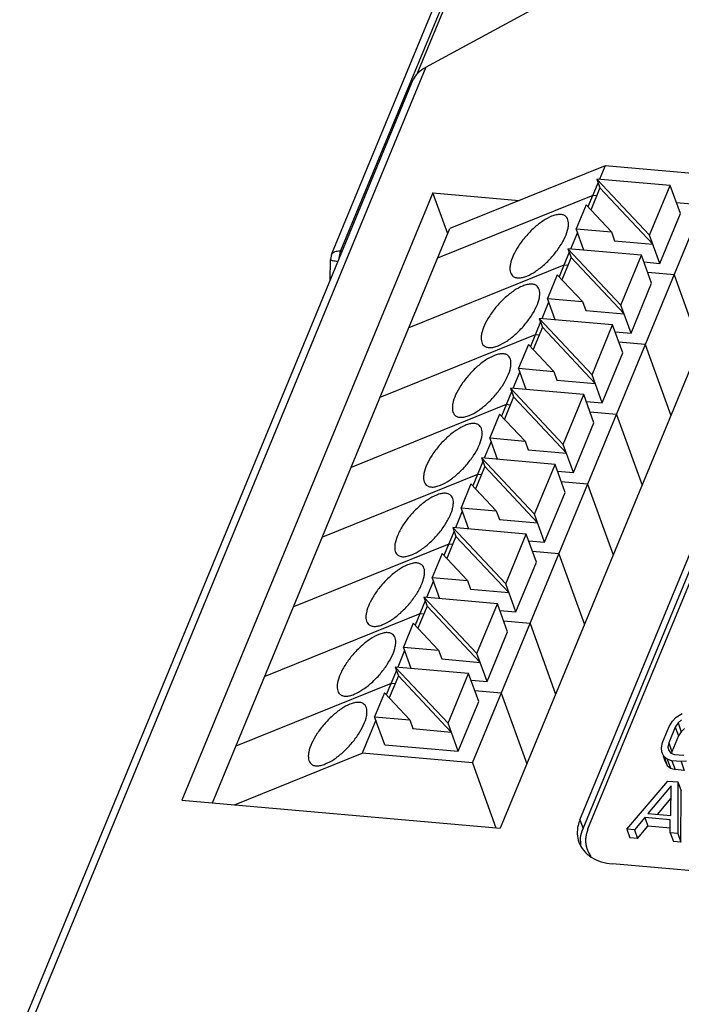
# Model space of a CAD drawing. Header units: millimetres. Extents: x -2787 to 4673, y -54 to 2046.
# Tile 78 of 124: x 1177 to 1202, y 413 to 450. Entities that reach past the tile are written whole.
import ezdxf

# ---------------------------------------------------------------- set-up
doc = ezdxf.new("R2010")
doc.units = ezdxf.units.MM
doc.header["$LTSCALE"] = 81.675
doc.layers.get('0').update_dxf_attribs({"linetype": 'CONTINUOUS'})

msp = doc.modelspace()

# ---------------------------------------------------------------- linework, layer by layer
at = {"color": 3}
for p, q in [((1188.754, 441.086), (1217.017, 509.447)), ((1217.36, 509.585), (1189.097, 441.224)), ((1191.978, 447.874), (1210.608, 492.936)), ((1192.307, 448.131), (1203.767, 454.348)), ((1192.307, 448.131), (1177.375, 412.014)), ((1177.032, 411.876), (1191.828, 447.663)), ((1199.038, 444.429), (1193.206, 442.074)), ((1199.038, 444.429), (1198.826, 443.917)), ((1203.18, 444.065), (1199.038, 444.429)), ((1194.054, 421.991), (1203.18, 444.065)), ((1198.728, 443.926), (1198.847, 443.596)), ((1200.716, 441.812), (1198.728, 443.926)), ((1201.49, 443.683), (1198.728, 443.926)), ((1198.775, 443.795), (1198.396, 442.877)), ((1198.847, 443.596), (1198.503, 442.763)), ((1198.847, 443.596), (1200.836, 441.483)), ((1200.716, 441.812), (1201.49, 443.683)), ((1201.871, 442.629), (1201.49, 443.683)), ((1192.566, 443.41), (1183.131, 420.588)), ((1193.123, 441.873), (1192.566, 443.41)), ((1192.566, 443.41), (1195.808, 443.125)), ((1198.574, 443.307), (1192.742, 440.951)), ((1198.722, 443.294), (1198.574, 443.307)), ((1198.325, 442.952), (1197.955, 442.055)), ((1198.325, 442.952), (1199.278, 441.938)), ((1202.716, 442.942), (1201.726, 443.03)), ((1201.098, 440.758), (1201.871, 442.629)), ((1184.281, 420.487), (1193.206, 442.074)), ((1204.534, 442.357), (1195.099, 419.536)), ((1198.002, 441.924), (1197.743, 441.298)), ((1198.245, 441.254), (1197.955, 442.055)), ((1197.955, 442.055), (1199.278, 441.938)), ((1199.278, 441.938), (1199.398, 441.609)), ((1201.098, 440.758), (1200.716, 441.812)), ((1198.093, 419.854), (1207.064, 441.553)), ((1199.398, 441.609), (1200.836, 441.483)), ((1188.754, 441.086), (1188.716, 440.903)), ((1189.097, 441.224), (1189.164, 441.218)), ((1197.693, 441.176), (1197.313, 440.258)), ((1197.764, 440.977), (1197.42, 440.144)), ((1197.645, 441.307), (1197.764, 440.977)), ((1199.634, 439.193), (1197.645, 441.307)), ((1200.407, 441.064), (1197.645, 441.307)), ((1197.764, 440.977), (1199.753, 438.864)), ((1198.212, 419.525), (1207.183, 441.224)), ((1199.634, 439.193), (1200.407, 441.064)), ((1200.788, 440.01), (1200.407, 441.064)), ((1188.703, 440.103), (1188.716, 440.903)), ((1197.491, 440.688), (1191.659, 438.332)), ((1197.639, 440.675), (1197.491, 440.688)), ((1200.499, 440.811), (1201.098, 440.758)), ((1197.243, 440.333), (1196.872, 439.436)), ((1197.243, 440.333), (1198.196, 439.32)), ((1201.634, 440.324), (1200.643, 440.411)), ((1201.634, 440.324), (1202.595, 437.667)), ((1200.015, 438.14), (1200.788, 440.01)), ((1196.919, 439.305), (1196.66, 438.679)), ((1197.162, 438.635), (1196.872, 439.436)), ((1196.872, 439.436), (1198.196, 439.32)), ((1198.196, 439.32), (1198.315, 438.99)), ((1200.015, 438.14), (1199.634, 439.193)), ((1198.315, 438.99), (1199.753, 438.864)), ((1196.61, 438.557), (1196.23, 437.639)), ((1196.563, 438.688), (1196.682, 438.359)), ((1198.551, 436.574), (1196.563, 438.688)), ((1199.324, 438.445), (1196.563, 438.688)), ((1198.551, 436.574), (1199.324, 438.445)), ((1199.706, 437.391), (1199.324, 438.445)), ((1196.408, 438.069), (1190.576, 435.713)), ((1196.682, 438.359), (1196.337, 437.525)), ((1196.557, 438.056), (1196.408, 438.069)), ((1196.682, 438.359), (1198.67, 436.245)), ((1199.416, 438.192), (1200.015, 438.14)), ((1196.16, 437.714), (1195.789, 436.817)), ((1196.16, 437.714), (1197.113, 436.701)), ((1200.551, 437.705), (1199.561, 437.792)), ((1200.551, 437.705), (1201.512, 435.048)), ((1198.932, 435.521), (1199.706, 437.391)), ((1195.836, 436.686), (1195.578, 436.06)), ((1196.079, 436.016), (1195.789, 436.817)), ((1195.789, 436.817), (1197.113, 436.701)), ((1197.113, 436.701), (1197.232, 436.371)), ((1198.932, 435.521), (1198.551, 436.574)), ((1197.232, 436.371), (1198.67, 436.245)), ((1195.527, 435.938), (1195.148, 435.02)), ((1195.48, 436.069), (1195.599, 435.74)), ((1197.468, 433.955), (1195.48, 436.069)), ((1198.242, 435.826), (1195.48, 436.069)), ((1197.468, 433.955), (1198.242, 435.826)), ((1198.623, 434.772), (1198.242, 435.826)), ((1195.325, 435.45), (1189.493, 433.095)), ((1195.599, 435.74), (1195.254, 434.906)), ((1195.474, 435.437), (1195.325, 435.45)), ((1195.599, 435.74), (1197.587, 433.626)), ((1198.333, 435.573), (1198.932, 435.521)), ((1195.077, 435.095), (1194.706, 434.198)), ((1195.077, 435.095), (1196.03, 434.082)), ((1199.468, 435.086), (1198.478, 435.173)), ((1199.468, 435.086), (1200.43, 432.429)), ((1197.85, 432.902), (1198.623, 434.772)), ((1194.754, 434.068), (1194.495, 433.441)), ((1194.996, 433.397), (1194.706, 434.198)), ((1194.706, 434.198), (1196.03, 434.082)), ((1196.03, 434.082), (1196.149, 433.753)), ((1197.85, 432.902), (1197.468, 433.955)), ((1196.149, 433.753), (1197.587, 433.626)), ((1194.444, 433.319), (1194.065, 432.401)), ((1194.397, 433.45), (1194.516, 433.121)), ((1196.385, 431.336), (1194.397, 433.45)), ((1197.159, 433.207), (1194.397, 433.45)), ((1196.385, 431.336), (1197.159, 433.207)), ((1197.54, 432.154), (1197.159, 433.207)), ((1194.243, 432.831), (1188.411, 430.476)), ((1194.516, 433.121), (1194.172, 432.288)), ((1194.391, 432.818), (1194.243, 432.831)), ((1194.516, 433.121), (1196.505, 431.007)), ((1197.25, 432.955), (1197.85, 432.902)), ((1193.994, 432.476), (1193.624, 431.579)), ((1193.994, 432.476), (1194.947, 431.463)), ((1198.385, 432.467), (1197.395, 432.554)), ((1198.385, 432.467), (1199.347, 429.811)), ((1196.767, 430.283), (1197.54, 432.154)), ((1193.671, 431.449), (1193.412, 430.823)), ((1193.914, 430.778), (1193.624, 431.579)), ((1193.624, 431.579), (1194.947, 431.463)), ((1194.947, 431.463), (1195.067, 431.134)), ((1196.767, 430.283), (1196.385, 431.336)), ((1195.067, 431.134), (1196.505, 431.007)), ((1193.362, 430.7), (1192.982, 429.782)), ((1193.314, 430.831), (1193.433, 430.502)), ((1195.303, 428.718), (1193.314, 430.831)), ((1196.076, 430.588), (1193.314, 430.831)), ((1193.433, 430.502), (1193.089, 429.669)), ((1193.433, 430.502), (1195.422, 428.388)), ((1195.303, 428.718), (1196.076, 430.588)), ((1196.457, 429.535), (1196.076, 430.588)), ((1196.168, 430.336), (1196.767, 430.283)), ((1193.16, 430.212), (1187.328, 427.857)), ((1192.912, 429.857), (1192.541, 428.961)), ((1192.912, 429.857), (1193.865, 428.844)), ((1193.308, 430.199), (1193.16, 430.212)), ((1197.303, 429.848), (1196.312, 429.935)), ((1195.684, 427.664), (1196.457, 429.535)), ((1197.303, 429.848), (1198.264, 427.192)), ((1192.588, 428.83), (1192.329, 428.204)), ((1192.831, 428.16), (1192.541, 428.961)), ((1192.541, 428.961), (1193.865, 428.844)), ((1193.865, 428.844), (1193.984, 428.515)), ((1193.984, 428.515), (1195.422, 428.388)), ((1195.684, 427.664), (1195.303, 428.718)), ((1192.279, 428.082), (1191.899, 427.163)), ((1192.232, 428.212), (1192.351, 427.883)), ((1194.22, 426.099), (1192.232, 428.212)), ((1194.993, 427.969), (1192.232, 428.212)), ((1192.351, 427.883), (1192.006, 427.05)), ((1192.351, 427.883), (1194.339, 425.769)), ((1194.22, 426.099), (1194.993, 427.969)), ((1195.375, 426.916), (1194.993, 427.969)), ((1195.085, 427.717), (1195.684, 427.664)), ((1192.077, 427.594), (1186.245, 425.238)), ((1192.226, 427.581), (1192.077, 427.594)), ((1196.22, 427.229), (1195.23, 427.316)), ((1191.829, 427.238), (1191.458, 426.342)), ((1191.829, 427.238), (1192.782, 426.225)), ((1194.601, 425.045), (1195.375, 426.916)), ((1196.22, 427.229), (1197.181, 424.573)), ((1191.505, 426.211), (1191.247, 425.585)), ((1191.748, 425.541), (1191.458, 426.342)), ((1191.458, 426.342), (1192.782, 426.225)), ((1192.782, 426.225), (1192.901, 425.896)), ((1192.901, 425.896), (1194.339, 425.769)), ((1194.601, 425.045), (1194.22, 426.099)), ((1191.196, 425.463), (1190.816, 424.545)), ((1191.149, 425.593), (1191.268, 425.264)), ((1193.137, 423.48), (1191.149, 425.593)), ((1193.911, 425.35), (1191.149, 425.593)), ((1191.268, 425.264), (1190.923, 424.431)), ((1191.268, 425.264), (1193.256, 423.151)), ((1193.137, 423.48), (1193.911, 425.35)), ((1194.292, 424.297), (1193.911, 425.35)), ((1194.002, 425.098), (1194.601, 425.045)), ((1190.994, 424.975), (1185.162, 422.619)), ((1191.143, 424.962), (1190.994, 424.975)), ((1195.137, 424.61), (1194.147, 424.697)), ((1190.746, 424.619), (1190.375, 423.723)), ((1190.746, 424.619), (1191.699, 423.606)), ((1195.137, 424.61), (1196.099, 421.954)), ((1193.519, 422.426), (1194.292, 424.297)), ((1190.423, 423.592), (1189.912, 422.356)), ((1190.757, 422.669), (1190.375, 423.723)), ((1190.375, 423.723), (1191.699, 423.606)), ((1191.699, 423.606), (1191.818, 423.277)), ((1201.57, 423.553), (1201.712, 423.706)), ((1201.712, 423.706), (1201.932, 423.851)), ((1201.91, 423.606), (1201.784, 423.493)), ((1191.818, 423.277), (1193.256, 423.151)), ((1193.519, 422.426), (1193.137, 423.48)), ((1201.202, 422.76), (1201.449, 423.357)), ((1201.679, 423.337), (1201.433, 422.74)), ((1201.449, 423.357), (1201.57, 423.553)), ((1201.784, 423.493), (1201.679, 423.337)), ((1201.679, 423.337), (1201.799, 423.008)), ((1201.784, 423.493), (1201.903, 423.164)), ((1201.903, 423.164), (1202.029, 423.277)), ((1201.799, 423.008), (1201.552, 422.411)), ((1201.903, 423.164), (1201.799, 423.008)), ((1190.757, 422.669), (1193.519, 422.426)), ((1201.158, 422.558), (1201.202, 422.76)), ((1201.169, 422.392), (1201.158, 422.558)), ((1201.433, 422.74), (1201.405, 422.578)), ((1201.405, 422.578), (1201.432, 422.452)), ((1201.433, 422.74), (1201.552, 422.411)), ((1185.106, 420.415), (1189.912, 422.356)), ((1194.054, 421.991), (1189.912, 422.356)), ((1201.169, 422.392), (1201.181, 422.36)), ((1201.257, 422.219), (1201.169, 422.392)), ((1201.219, 422.255), (1201.289, 422.063)), ((1201.257, 422.219), (1201.376, 421.89)), ((1201.378, 422.126), (1201.257, 422.219)), ((1201.378, 422.126), (1201.497, 421.797)), ((1201.553, 422.07), (1201.378, 422.126)), ((1201.432, 422.452), (1201.515, 422.362)), ((1201.515, 422.362), (1201.652, 422.308)), ((1201.552, 422.411), (1201.543, 422.357)), ((1201.652, 422.308), (1201.997, 422.278)), ((1194.054, 421.991), (1194.938, 419.55)), ((1201.289, 422.063), (1201.376, 421.89)), ((1201.376, 421.89), (1201.497, 421.797)), ((1201.497, 421.797), (1201.672, 421.74)), ((1201.553, 422.07), (1201.672, 421.74)), ((1201.898, 422.039), (1201.553, 422.07)), ((1202.017, 421.71), (1201.672, 421.74)), ((1202.106, 422.062), (1201.898, 422.039)), ((1201.898, 422.039), (1202.017, 421.71)), ((1199.856, 419.505), (1201.397, 421.308)), ((1201.523, 421.132), (1200.647, 420.095)), ((1201.397, 421.308), (1201.781, 421.274)), ((1201.51, 420.019), (1201.523, 421.132)), ((1201.781, 421.274), (1201.774, 419.336)), ((1201.781, 421.274), (1201.9, 420.945)), ((1201.017, 420.063), (1201.517, 420.655)), ((1201.893, 419.007), (1201.9, 420.945)), ((1183.131, 420.588), (1195.099, 419.536)), ((1200.533, 419.94), (1200.144, 419.479)), ((1200.533, 419.94), (1200.652, 419.611)), ((1201.492, 419.856), (1200.533, 419.94)), ((1200.647, 420.095), (1201.51, 420.019)), ((1198.093, 419.854), (1198.212, 419.525)), ((1199.856, 419.505), (1199.976, 419.176)), ((1200.144, 419.479), (1199.856, 419.505)), ((1200.263, 419.15), (1200.652, 419.611)), ((1201.502, 419.536), (1200.652, 419.611)), ((1201.487, 419.361), (1201.492, 419.856)), ((1200.263, 419.15), (1199.976, 419.176)), ((1200.144, 419.479), (1200.263, 419.15)), ((1201.487, 419.361), (1201.606, 419.032)), ((1201.774, 419.336), (1201.487, 419.361)), ((1201.774, 419.336), (1201.893, 419.007)), ((1201.893, 419.007), (1201.606, 419.032)), ((1221.409, 416.252), (1199.315, 418.195))]:
    msp.add_line(p, q, dxfattribs=at)
at = {"color": 4}
msp.add_line((1198.396, 419.508), (1207.367, 441.208), dxfattribs=at)
at = {"color": 3}
msp.add_arc((1199.186, 419.039), 1.075, 179.2494, 189.8862, dxfattribs=at)
msp.add_ellipse((1192.427, 447.802), major_axis=(0.6, 0.364), ratio=0.491209, start_param=7.755632, end_param=8.835485, dxfattribs=at)
for points, knots in [([(1197.029, 442.527), (1196.916, 442.482), (1196.685, 442.352), (1196.359, 442.094), (1196.05, 441.776), (1195.784, 441.427), (1195.587, 441.078), (1195.485, 440.794), (1195.459, 440.592), (1195.466, 440.468), (1195.5, 440.363), (1195.542, 440.308), (1195.565, 440.287)], [0, 0, 0, 0, 0.1255, 0.271273, 0.427056, 0.581051, 0.721715, 0.839624, 0.888445, 0.930513, 0.96693, 1, 1, 1, 1]), ([(1196.101, 440.283), (1196.214, 440.328), (1196.446, 440.458), (1196.772, 440.716), (1197.081, 441.033), (1197.346, 441.383), (1197.544, 441.732), (1197.645, 442.016), (1197.672, 442.218), (1197.664, 442.342), (1197.631, 442.447), (1197.589, 442.502), (1197.565, 442.523)], [0, 0, 0, 0, 0.1255, 0.271273, 0.427056, 0.581051, 0.721715, 0.839624, 0.888445, 0.930513, 0.96693, 1, 1, 1, 1]), ([(1197.565, 442.523), (1197.538, 442.548), (1197.466, 442.587), (1197.337, 442.604), (1197.187, 442.583), (1197.084, 442.549), (1197.029, 442.527)], [0, 0, 0, 0, 0.198002, 0.421723, 0.687167, 1, 1, 1, 1]), ([(1188.754, 441.086), (1188.76, 441.101), (1188.799, 441.166), (1188.874, 441.201), (1188.93, 441.214)], [0, 0, 0, 0, 0.227167, 1, 1, 1, 1]), ([(1189.097, 441.224), (1189.087, 441.199), (1189.048, 441.089), (1189.03, 440.973), (1189.024, 440.884)], [0, 0, 0, 0, 0.227427, 1, 1, 1, 1]), ([(1188.998, 440.822), (1188.929, 440.829), (1188.836, 440.842), (1188.745, 440.87), (1188.716, 440.893), (1188.716, 440.903)], [0, 0, 0, 0, 0.695213, 0.898306, 1, 1, 1, 1]), ([(1195.565, 440.287), (1195.593, 440.262), (1195.664, 440.223), (1195.794, 440.206), (1195.944, 440.226), (1196.047, 440.261), (1196.101, 440.283)], [0, 0, 0, 0, 0.198002, 0.421723, 0.687167, 1, 1, 1, 1]), ([(1195.947, 439.908), (1195.834, 439.863), (1195.602, 439.733), (1195.276, 439.475), (1194.967, 439.158), (1194.702, 438.808), (1194.504, 438.459), (1194.403, 438.175), (1194.376, 437.973), (1194.383, 437.849), (1194.417, 437.744), (1194.459, 437.689), (1194.483, 437.668)], [0, 0, 0, 0, 0.1255, 0.271273, 0.427056, 0.581051, 0.721715, 0.839624, 0.888445, 0.930513, 0.96693, 1, 1, 1, 1]), ([(1195.019, 437.664), (1195.131, 437.709), (1195.363, 437.839), (1195.689, 438.097), (1195.998, 438.415), (1196.263, 438.764), (1196.461, 439.113), (1196.563, 439.397), (1196.589, 439.599), (1196.582, 439.723), (1196.548, 439.828), (1196.506, 439.883), (1196.482, 439.904)], [0, 0, 0, 0, 0.1255, 0.271273, 0.427056, 0.581051, 0.721715, 0.839624, 0.888445, 0.930513, 0.96693, 1, 1, 1, 1]), ([(1196.482, 439.904), (1196.455, 439.929), (1196.383, 439.968), (1196.254, 439.985), (1196.104, 439.965), (1196.001, 439.93), (1195.947, 439.908)], [0, 0, 0, 0, 0.198002, 0.421723, 0.687167, 1, 1, 1, 1]), ([(1194.483, 437.668), (1194.51, 437.643), (1194.582, 437.604), (1194.711, 437.587), (1194.861, 437.608), (1194.964, 437.642), (1195.019, 437.664)], [0, 0, 0, 0, 0.198002, 0.421723, 0.687167, 1, 1, 1, 1]), ([(1194.864, 437.29), (1194.751, 437.244), (1194.52, 437.114), (1194.194, 436.856), (1193.884, 436.539), (1193.619, 436.189), (1193.421, 435.84), (1193.32, 435.556), (1193.294, 435.354), (1193.301, 435.23), (1193.334, 435.126), (1193.376, 435.07), (1193.4, 435.049)], [0, 0, 0, 0, 0.1255, 0.271273, 0.427056, 0.581051, 0.721715, 0.839624, 0.888445, 0.930513, 0.96693, 1, 1, 1, 1]), ([(1193.936, 435.045), (1194.049, 435.09), (1194.28, 435.22), (1194.606, 435.478), (1194.916, 435.796), (1195.181, 436.145), (1195.378, 436.495), (1195.48, 436.778), (1195.506, 436.98), (1195.499, 437.104), (1195.465, 437.209), (1195.424, 437.264), (1195.4, 437.285)], [0, 0, 0, 0, 0.1255, 0.271273, 0.427056, 0.581051, 0.721715, 0.839624, 0.888445, 0.930513, 0.96693, 1, 1, 1, 1]), ([(1195.4, 437.285), (1195.372, 437.31), (1195.301, 437.35), (1195.171, 437.366), (1195.021, 437.346), (1194.918, 437.311), (1194.864, 437.29)], [0, 0, 0, 0, 0.198002, 0.421723, 0.687167, 1, 1, 1, 1]), ([(1193.4, 435.049), (1193.428, 435.024), (1193.499, 434.985), (1193.628, 434.968), (1193.778, 434.989), (1193.881, 435.023), (1193.936, 435.045)], [0, 0, 0, 0, 0.198002, 0.421723, 0.687167, 1, 1, 1, 1]), ([(1193.781, 434.671), (1193.668, 434.625), (1193.437, 434.495), (1193.111, 434.237), (1192.801, 433.92), (1192.536, 433.571), (1192.339, 433.221), (1192.237, 432.937), (1192.211, 432.735), (1192.218, 432.611), (1192.251, 432.507), (1192.293, 432.452), (1192.317, 432.43)], [0, 0, 0, 0, 0.1255, 0.271273, 0.427056, 0.581051, 0.721715, 0.839624, 0.888445, 0.930513, 0.96693, 1, 1, 1, 1]), ([(1192.853, 432.426), (1192.966, 432.472), (1193.197, 432.602), (1193.523, 432.859), (1193.833, 433.177), (1194.098, 433.526), (1194.295, 433.876), (1194.397, 434.159), (1194.423, 434.361), (1194.416, 434.485), (1194.383, 434.59), (1194.341, 434.645), (1194.317, 434.666)], [0, 0, 0, 0, 0.1255, 0.271273, 0.427056, 0.581051, 0.721715, 0.839624, 0.888445, 0.930513, 0.96693, 1, 1, 1, 1]), ([(1194.317, 434.666), (1194.289, 434.691), (1194.218, 434.731), (1194.088, 434.747), (1193.939, 434.727), (1193.835, 434.693), (1193.781, 434.671)], [0, 0, 0, 0, 0.198002, 0.421723, 0.687167, 1, 1, 1, 1]), ([(1192.317, 432.43), (1192.345, 432.405), (1192.416, 432.366), (1192.546, 432.349), (1192.696, 432.37), (1192.799, 432.404), (1192.853, 432.426)], [0, 0, 0, 0, 0.198002, 0.421723, 0.687167, 1, 1, 1, 1]), ([(1193.234, 432.048), (1193.207, 432.072), (1193.135, 432.112), (1193.006, 432.128), (1192.856, 432.108), (1192.753, 432.074), (1192.698, 432.052)], [0, 0, 0, 0, 0.198002, 0.421723, 0.687167, 1, 1, 1, 1]), ([(1192.698, 432.052), (1192.585, 432.006), (1192.354, 431.876), (1192.028, 431.618), (1191.719, 431.301), (1191.453, 430.952), (1191.256, 430.602), (1191.154, 430.318), (1191.128, 430.117), (1191.135, 429.992), (1191.169, 429.888), (1191.211, 429.833), (1191.234, 429.811)], [0, 0, 0, 0, 0.1255, 0.271273, 0.427056, 0.581051, 0.721715, 0.839624, 0.888445, 0.930513, 0.96693, 1, 1, 1, 1]), ([(1191.77, 429.807), (1191.883, 429.853), (1192.115, 429.983), (1192.441, 430.24), (1192.75, 430.558), (1193.015, 430.907), (1193.213, 431.257), (1193.314, 431.54), (1193.341, 431.742), (1193.333, 431.867), (1193.3, 431.971), (1193.258, 432.026), (1193.234, 432.048)], [0, 0, 0, 0, 0.1255, 0.271273, 0.427056, 0.581051, 0.721715, 0.839624, 0.888445, 0.930513, 0.96693, 1, 1, 1, 1]), ([(1191.234, 429.811), (1191.262, 429.787), (1191.333, 429.747), (1191.463, 429.73), (1191.613, 429.751), (1191.716, 429.785), (1191.77, 429.807)], [0, 0, 0, 0, 0.198002, 0.421723, 0.687167, 1, 1, 1, 1]), ([(1192.151, 429.429), (1192.124, 429.453), (1192.052, 429.493), (1191.923, 429.509), (1191.773, 429.489), (1191.67, 429.455), (1191.616, 429.433)], [0, 0, 0, 0, 0.198002, 0.421723, 0.687167, 1, 1, 1, 1]), ([(1191.616, 429.433), (1191.503, 429.387), (1191.271, 429.257), (1190.945, 429), (1190.636, 428.682), (1190.371, 428.333), (1190.173, 427.983), (1190.072, 427.7), (1190.045, 427.498), (1190.052, 427.373), (1190.086, 427.269), (1190.128, 427.214), (1190.152, 427.192)], [0, 0, 0, 0, 0.1255, 0.271273, 0.427056, 0.581051, 0.721715, 0.839624, 0.888445, 0.930513, 0.96693, 1, 1, 1, 1]), ([(1190.688, 427.188), (1190.8, 427.234), (1191.032, 427.364), (1191.358, 427.622), (1191.667, 427.939), (1191.932, 428.288), (1192.13, 428.638), (1192.232, 428.922), (1192.258, 429.123), (1192.251, 429.248), (1192.217, 429.352), (1192.175, 429.407), (1192.151, 429.429)], [0, 0, 0, 0, 0.1255, 0.271273, 0.427056, 0.581051, 0.721715, 0.839624, 0.888445, 0.930513, 0.96693, 1, 1, 1, 1]), ([(1190.152, 427.192), (1190.179, 427.168), (1190.251, 427.128), (1190.38, 427.112), (1190.53, 427.132), (1190.633, 427.166), (1190.688, 427.188)], [0, 0, 0, 0, 0.198002, 0.421723, 0.687167, 1, 1, 1, 1]), ([(1190.533, 426.814), (1190.42, 426.768), (1190.189, 426.638), (1189.863, 426.381), (1189.553, 426.063), (1189.288, 425.714), (1189.09, 425.364), (1188.989, 425.081), (1188.963, 424.879), (1188.97, 424.755), (1189.003, 424.65), (1189.045, 424.595), (1189.069, 424.573)], [0, 0, 0, 0, 0.1255, 0.271273, 0.427056, 0.581051, 0.721715, 0.839624, 0.888445, 0.930513, 0.96693, 1, 1, 1, 1]), ([(1189.605, 424.569), (1189.718, 424.615), (1189.949, 424.745), (1190.275, 425.003), (1190.585, 425.32), (1190.85, 425.669), (1191.047, 426.019), (1191.149, 426.303), (1191.175, 426.504), (1191.168, 426.629), (1191.134, 426.733), (1191.093, 426.788), (1191.069, 426.81)], [0, 0, 0, 0, 0.1255, 0.271273, 0.427056, 0.581051, 0.721715, 0.839624, 0.888445, 0.930513, 0.96693, 1, 1, 1, 1]), ([(1191.069, 426.81), (1191.041, 426.834), (1190.97, 426.874), (1190.84, 426.891), (1190.69, 426.87), (1190.587, 426.836), (1190.533, 426.814)], [0, 0, 0, 0, 0.198002, 0.421723, 0.687167, 1, 1, 1, 1]), ([(1189.069, 424.573), (1189.097, 424.549), (1189.168, 424.509), (1189.297, 424.493), (1189.447, 424.513), (1189.55, 424.547), (1189.605, 424.569)], [0, 0, 0, 0, 0.198002, 0.421723, 0.687167, 1, 1, 1, 1]), ([(1189.45, 424.195), (1189.337, 424.149), (1189.106, 424.019), (1188.78, 423.762), (1188.47, 423.444), (1188.205, 423.095), (1188.008, 422.745), (1187.906, 422.462), (1187.88, 422.26), (1187.887, 422.136), (1187.92, 422.031), (1187.962, 421.976), (1187.986, 421.955)], [0, 0, 0, 0, 0.1255, 0.271273, 0.427056, 0.581051, 0.721715, 0.839624, 0.888445, 0.930513, 0.96693, 1, 1, 1, 1]), ([(1188.522, 421.95), (1188.635, 421.996), (1188.866, 422.126), (1189.192, 422.384), (1189.502, 422.701), (1189.767, 423.05), (1189.964, 423.4), (1190.066, 423.684), (1190.092, 423.886), (1190.085, 424.01), (1190.052, 424.114), (1190.01, 424.17), (1189.986, 424.191)], [0, 0, 0, 0, 0.1255, 0.271273, 0.427056, 0.581051, 0.721715, 0.839624, 0.888445, 0.930513, 0.96693, 1, 1, 1, 1]), ([(1189.986, 424.191), (1189.958, 424.216), (1189.887, 424.255), (1189.757, 424.272), (1189.608, 424.251), (1189.504, 424.217), (1189.45, 424.195)], [0, 0, 0, 0, 0.198002, 0.421723, 0.687167, 1, 1, 1, 1]), ([(1187.986, 421.955), (1188.014, 421.93), (1188.085, 421.89), (1188.215, 421.874), (1188.365, 421.894), (1188.468, 421.928), (1188.522, 421.95)], [0, 0, 0, 0, 0.198002, 0.421723, 0.687167, 1, 1, 1, 1]), ([(1198.093, 419.854), (1198.064, 419.784), (1197.974, 419.514), (1197.982, 419.208), (1198.053, 419.012)], [0, 0, 0, 0, 0.266202, 1, 1, 1, 1]), ([(1198.111, 419.053), (1198.111, 419.092), (1198.122, 419.253), (1198.165, 419.412), (1198.212, 419.525)], [0, 0, 0, 0, 0.242242, 1, 1, 1, 1]), ([(1198.053, 419.012), (1198.135, 418.785), (1198.508, 418.36), (1199.035, 418.22), (1199.315, 418.195)], [0, 0, 0, 0, 0.461279, 1, 1, 1, 1])]:
    msp.add_open_spline(points, degree=3, knots=knots, dxfattribs=at)
msp.add_open_spline([(1188.93, 441.214), (1188.984, 441.227), (1189.041, 441.229), (1189.097, 441.224)], degree=3, dxfattribs=at)
at = {"color": 4}
msp.add_open_spline([(1198.396, 419.508), (1198.388, 419.485), (1198.377, 419.451), (1198.364, 419.411), (1198.356, 419.388), (1198.351, 419.37), (1198.346, 419.356), (1198.342, 419.344), (1198.34, 419.337), (1198.338, 419.331), (1198.337, 419.328), (1198.336, 419.325), (1198.335, 419.322), (1198.334, 419.317), (1198.333, 419.31), (1198.332, 419.298), (1198.329, 419.284), (1198.326, 419.261), (1198.321, 419.233), (1198.317, 419.204), (1198.313, 419.181), (1198.311, 419.167), (1198.309, 419.155), (1198.308, 419.148), (1198.307, 419.143), (1198.307, 419.14), (1198.307, 419.137), (1198.307, 419.134), (1198.307, 419.128), (1198.308, 419.121), (1198.308, 419.11), (1198.308, 419.096), (1198.308, 419.079), (1198.309, 419.062), (1198.309, 419.046), (1198.309, 419.029), (1198.31, 419.012), (1198.31, 418.998), (1198.31, 418.987), (1198.311, 418.978), (1198.311, 418.971), (1198.311, 418.966), (1198.311, 418.964), (1198.311, 418.961), (1198.311, 418.959), (1198.312, 418.957), (1198.313, 418.952), (1198.314, 418.945), (1198.316, 418.937), (1198.318, 418.927), (1198.321, 418.913), (1198.324, 418.897), (1198.328, 418.881), (1198.331, 418.865), (1198.335, 418.849), (1198.338, 418.833), (1198.341, 418.819), (1198.343, 418.808), (1198.344, 418.802), (1198.346, 418.796), (1198.346, 418.793), (1198.347, 418.79), (1198.348, 418.788), (1198.35, 418.783), (1198.352, 418.777), (1198.357, 418.766), (1198.362, 418.753), (1198.371, 418.733), (1198.382, 418.707), (1198.393, 418.681), (1198.402, 418.66), (1198.407, 418.648), (1198.411, 418.637), (1198.414, 418.631), (1198.416, 418.626), (1198.417, 418.624), (1198.419, 418.621), (1198.421, 418.619), (1198.424, 418.614), (1198.428, 418.608), (1198.434, 418.599), (1198.442, 418.587), (1198.451, 418.573), (1198.464, 418.555), (1198.485, 418.522), (1198.504, 418.494), (1198.517, 418.476)], degree=3, knots=[0, 0, 0, 0, 0.0625, 0.09375, 0.109375, 0.125, 0.140625, 0.148438, 0.15625, 0.160156, 0.164062, 0.166016, 0.167969, 0.171875, 0.179688, 0.1875, 0.203125, 0.21875, 0.25, 0.28125, 0.296875, 0.3125, 0.320312, 0.328125, 0.332031, 0.333984, 0.335938, 0.339844, 0.34375, 0.351562, 0.359375, 0.375, 0.390625, 0.40625, 0.421875, 0.4375, 0.453125, 0.46875, 0.476562, 0.484375, 0.492188, 0.496094, 0.498047, 0.5, 0.501953, 0.503906, 0.507812, 0.515625, 0.523438, 0.53125, 0.546875, 0.5625, 0.578125, 0.59375, 0.609375, 0.625, 0.640625, 0.648438, 0.65625, 0.660156, 0.664062, 0.666016, 0.667969, 0.671875, 0.679688, 0.6875, 0.703125, 0.71875, 0.75, 0.78125, 0.796875, 0.8125, 0.820312, 0.828125, 0.832031, 0.833984, 0.835938, 0.839844, 0.84375, 0.851562, 0.859375, 0.875, 0.890625, 0.90625, 0.9375, 1, 1, 1, 1], dxfattribs=at)

doc.saveas('drawing.dxf')
